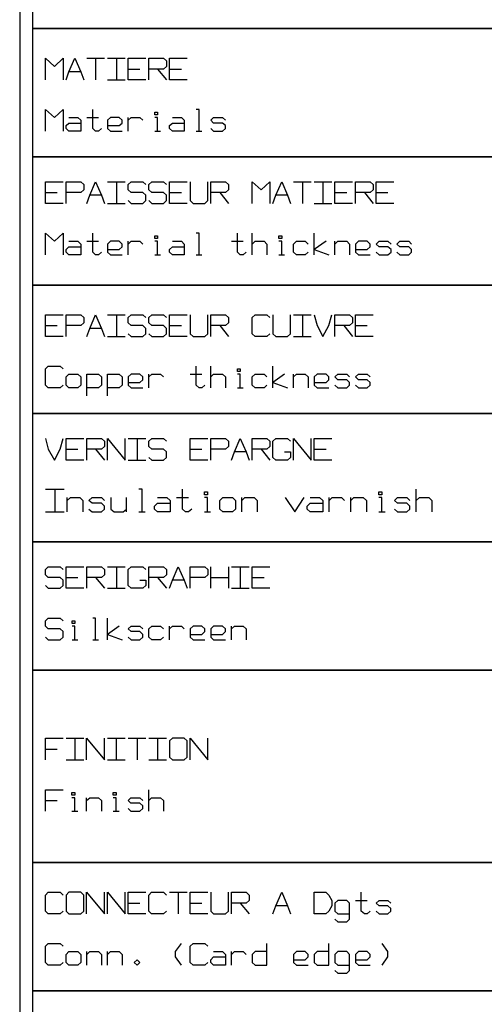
# Model space of a CAD drawing. Extents: x -658 to 530, y -320 to 521.
# Tile 7 of 28: x -421 to -356, y 172 to 310. Entities that reach past the tile are written whole.
import ezdxf

# ---------------------------------------------------------------- set-up
doc = ezdxf.new("R2010")
doc.units = 0
doc.layers.add('1', color=1, linetype='CONTINUOUS')

msp = doc.modelspace()

# ---------------------------------------------------------------- linework, layer by layer
at = {"layer": '1'}
for p, q in [((-421.3, 420.4), (-421.3, 100.6)), ((-419.5, 326.97), (-419.5, 309)), ((-290.15, 309), (-419.5, 309)), ((-419.5, 309), (-419.5, 291.05)), ((-419.5, 309), (-279.38, 309)), ((-417.7, 301.82), (-417.7, 304.85)), ((-417.7, 304.85), (-416.45, 303.7)), ((-416.45, 303.7), (-415.22, 304.85)), ((-415.22, 304.85), (-415.22, 301.82)), ((-414.4, 302.95), (-413.57, 304.85)), ((-413.57, 304.85), (-412.75, 302.95)), ((-411.92, 304.85), (-409.42, 304.85)), ((-410.67, 304.85), (-410.67, 301.82)), ((-409.02, 304.85), (-406.55, 304.85)), ((-407.77, 304.85), (-407.77, 301.82)), ((-406.12, 301.82), (-406.12, 304.85)), ((-406.12, 304.85), (-403.65, 304.85)), ((-403.22, 301.82), (-403.22, 304.85)), ((-403.22, 304.85), (-401.17, 304.85)), ((-401.17, 304.85), (-400.75, 304.47)), ((-400.35, 301.82), (-400.35, 304.85)), ((-400.35, 304.85), (-397.85, 304.85)), ((-406.12, 303.32), (-404.47, 303.32)), ((-401.17, 303.32), (-403.22, 303.32)), ((-402, 303.32), (-400.75, 301.82)), ((-400.75, 303.7), (-401.17, 303.32)), ((-400.75, 304.47), (-400.75, 303.7)), ((-400.35, 303.32), (-398.67, 303.32)), ((-414.8, 301.82), (-414.4, 302.95)), ((-412.75, 302.95), (-414.4, 302.95)), ((-412.75, 302.95), (-412.32, 301.82)), ((-409.02, 301.82), (-406.55, 301.82)), ((-403.65, 301.82), (-406.12, 301.82)), ((-397.85, 301.82), (-400.35, 301.82)), ((-417.7, 294.62), (-417.7, 297.65)), ((-417.7, 297.65), (-416.45, 296.52)), ((-416.45, 296.52), (-415.22, 297.65)), ((-415.22, 297.65), (-415.22, 294.62)), ((-414.4, 296.52), (-413.15, 296.52)), ((-413.15, 296.52), (-412.75, 296.15)), ((-411.92, 296.52), (-410.25, 296.52)), ((-411.07, 295.02), (-411.07, 297.65)), ((-408.6, 296.52), (-409.02, 296.15)), ((-407.37, 296.52), (-408.6, 296.52)), ((-406.95, 296.15), (-407.37, 296.52)), ((-406.12, 294.62), (-406.12, 296.52)), ((-406.12, 296.15), (-405.72, 296.52)), ((-405.72, 296.52), (-404.47, 296.52)), ((-404.47, 296.52), (-404.05, 296.15)), ((-402.4, 296.9), (-402.4, 297.27)), ((-402.4, 297.27), (-402, 297.27)), ((-402, 296.9), (-402.4, 296.9)), ((-402, 296.52), (-402.4, 296.52)), ((-402, 297.27), (-402, 296.9)), ((-402, 294.62), (-402, 296.52)), ((-399.92, 296.52), (-398.67, 296.52)), ((-398.67, 296.52), (-398.27, 296.15)), ((-396.2, 297.65), (-396.62, 297.65)), ((-396.2, 294.62), (-396.2, 297.65)), ((-394.55, 296.15), (-394.15, 296.52)), ((-394.15, 296.52), (-392.9, 296.52)), ((-392.9, 296.52), (-392.47, 296.15)), ((-414.8, 295.4), (-414.4, 295.77)), ((-414.8, 295.02), (-414.8, 295.4)), ((-414.4, 295.77), (-412.75, 295.77)), ((-412.75, 296.15), (-412.75, 294.62)), ((-409.02, 296.15), (-409.02, 295.02)), ((-409.02, 295.4), (-407.37, 295.4)), ((-407.37, 295.4), (-406.95, 295.77)), ((-406.95, 295.77), (-406.95, 296.15)), ((-400.35, 295.4), (-399.92, 295.77)), ((-400.35, 295.02), (-400.35, 295.4)), ((-399.92, 295.77), (-398.27, 295.77)), ((-398.27, 296.15), (-398.27, 294.62)), ((-394.15, 295.77), (-394.55, 296.15)), ((-392.9, 295.77), (-394.15, 295.77)), ((-392.47, 295.4), (-392.9, 295.77)), ((-392.47, 295.02), (-392.47, 295.4)), ((-414.4, 294.62), (-414.8, 295.02)), ((-412.75, 294.62), (-414.4, 294.62)), ((-410.67, 294.62), (-411.07, 295.02)), ((-410.25, 294.62), (-410.67, 294.62)), ((-409.85, 295.02), (-410.25, 294.62)), ((-409.02, 295.02), (-408.6, 294.62)), ((-408.6, 294.62), (-406.95, 294.62)), ((-402.4, 294.62), (-401.57, 294.62)), ((-399.92, 294.62), (-400.35, 295.02)), ((-398.27, 294.62), (-399.92, 294.62)), ((-396.62, 294.62), (-395.8, 294.62)), ((-394.55, 295.02), (-394.15, 294.62)), ((-394.15, 294.62), (-392.9, 294.62)), ((-392.9, 294.62), (-392.47, 295.02)), ((-290.15, 291.05), (-419.5, 291.05)), ((-419.5, 291.05), (-419.5, 273.07)), ((-419.5, 291.05), (-279.38, 291.05)), ((-417.7, 284.52), (-417.7, 287.52)), ((-417.7, 287.52), (-415.22, 287.52)), ((-414.8, 284.52), (-414.8, 287.52)), ((-414.8, 287.52), (-412.75, 287.52)), ((-412.75, 287.52), (-412.32, 287.15)), ((-412.32, 287.15), (-412.32, 286.4)), ((-411.5, 285.65), (-410.67, 287.52)), ((-410.67, 287.52), (-409.85, 285.65)), ((-409.02, 287.52), (-406.55, 287.52)), ((-407.77, 287.52), (-407.77, 284.52)), ((-406.12, 287.15), (-405.72, 287.52)), ((-406.12, 286.4), (-406.12, 287.15)), ((-405.72, 287.52), (-404.05, 287.52)), ((-404.05, 287.52), (-403.65, 287.15)), ((-403.22, 287.15), (-402.82, 287.52)), ((-403.22, 286.4), (-403.22, 287.15)), ((-402.82, 287.52), (-401.17, 287.52)), ((-401.17, 287.52), (-400.75, 287.15)), ((-400.35, 284.52), (-400.35, 287.52)), ((-400.35, 287.52), (-397.85, 287.52)), ((-397.45, 287.52), (-397.45, 284.9)), ((-394.97, 284.9), (-394.97, 287.52)), ((-394.55, 284.52), (-394.55, 287.52)), ((-394.55, 287.52), (-392.47, 287.52)), ((-392.47, 287.52), (-392.07, 287.15)), ((-392.07, 287.15), (-392.07, 286.4)), ((-388.77, 284.52), (-388.77, 287.52)), ((-388.77, 287.52), (-387.52, 286.4)), ((-387.52, 286.4), (-386.27, 287.52)), ((-386.27, 287.52), (-386.27, 284.52)), ((-385.45, 285.65), (-384.62, 287.52)), ((-384.62, 287.52), (-383.8, 285.65)), ((-382.97, 287.52), (-380.5, 287.52)), ((-381.72, 287.52), (-381.72, 284.52)), ((-380.07, 287.52), (-377.6, 287.52)), ((-378.85, 287.52), (-378.85, 284.52)), ((-377.2, 284.52), (-377.2, 287.52)), ((-377.2, 287.52), (-374.7, 287.52)), ((-374.3, 284.52), (-374.3, 287.52)), ((-374.3, 287.52), (-372.22, 287.52)), ((-372.22, 287.52), (-371.82, 287.15)), ((-371.82, 287.15), (-371.82, 286.4)), ((-371.4, 284.52), (-371.4, 287.52)), ((-371.4, 287.52), (-368.92, 287.52)), ((-417.7, 286.02), (-416.05, 286.02)), ((-412.75, 286.02), (-414.8, 286.02)), ((-412.32, 286.4), (-412.75, 286.02)), ((-411.92, 284.52), (-411.5, 285.65)), ((-409.85, 285.65), (-411.5, 285.65)), ((-409.85, 285.65), (-409.42, 284.52)), ((-405.72, 286.02), (-406.12, 286.4)), ((-404.05, 286.02), (-405.72, 286.02)), ((-403.65, 285.65), (-404.05, 286.02)), ((-403.65, 284.9), (-403.65, 285.65)), ((-402.82, 286.02), (-403.22, 286.4)), ((-401.17, 286.02), (-402.82, 286.02)), ((-400.75, 285.65), (-401.17, 286.02)), ((-400.75, 284.9), (-400.75, 285.65)), ((-400.35, 286.02), (-398.67, 286.02)), ((-392.47, 286.02), (-394.55, 286.02)), ((-393.3, 286.02), (-392.07, 284.52)), ((-392.07, 286.4), (-392.47, 286.02)), ((-385.87, 284.52), (-385.45, 285.65)), ((-383.8, 285.65), (-385.45, 285.65)), ((-383.8, 285.65), (-383.4, 284.52)), ((-377.2, 286.02), (-375.52, 286.02)), ((-372.22, 286.02), (-374.3, 286.02)), ((-373.05, 286.02), (-371.82, 284.52)), ((-371.82, 286.4), (-372.22, 286.02)), ((-371.4, 286.02), (-369.75, 286.02)), ((-415.22, 284.52), (-417.7, 284.52)), ((-409.02, 284.52), (-406.55, 284.52)), ((-406.12, 284.9), (-405.72, 284.52)), ((-405.72, 284.52), (-404.05, 284.52)), ((-404.05, 284.52), (-403.65, 284.9)), ((-403.22, 284.9), (-402.82, 284.52)), ((-402.82, 284.52), (-401.17, 284.52)), ((-401.17, 284.52), (-400.75, 284.9)), ((-397.85, 284.52), (-400.35, 284.52)), ((-397.45, 284.9), (-397.02, 284.52)), ((-397.02, 284.52), (-395.37, 284.52)), ((-395.37, 284.52), (-394.97, 284.9)), ((-380.07, 284.52), (-377.6, 284.52)), ((-374.7, 284.52), (-377.2, 284.52)), ((-368.92, 284.52), (-371.4, 284.52)), ((-417.7, 277.32), (-417.7, 280.35)), ((-417.7, 280.35), (-416.45, 279.22)), ((-416.45, 279.22), (-415.22, 280.35)), ((-415.22, 280.35), (-415.22, 277.32)), ((-411.07, 277.7), (-411.07, 280.35)), ((-402.4, 279.6), (-402.4, 279.97)), ((-402.4, 279.97), (-402, 279.97)), ((-402, 279.97), (-402, 279.6)), ((-396.2, 280.35), (-396.62, 280.35)), ((-396.2, 277.32), (-396.2, 280.35)), ((-390.82, 277.7), (-390.82, 280.35)), ((-388.77, 277.32), (-388.77, 280.35)), ((-385.05, 279.6), (-385.05, 279.97)), ((-385.05, 279.97), (-384.62, 279.97)), ((-384.62, 279.97), (-384.62, 279.6)), ((-380.07, 277.32), (-380.07, 280.35)), ((-414.4, 279.22), (-413.15, 279.22)), ((-413.15, 279.22), (-412.75, 278.82)), ((-412.75, 278.82), (-412.75, 277.32)), ((-411.92, 279.22), (-410.25, 279.22)), ((-408.6, 279.22), (-409.02, 278.82)), ((-409.02, 278.82), (-409.02, 277.7)), ((-407.37, 279.22), (-408.6, 279.22)), ((-406.95, 278.82), (-407.37, 279.22)), ((-406.95, 278.45), (-406.95, 278.82)), ((-406.12, 277.32), (-406.12, 279.22)), ((-406.12, 278.82), (-405.72, 279.22)), ((-405.72, 279.22), (-404.47, 279.22)), ((-404.47, 279.22), (-404.05, 278.82)), ((-402, 279.6), (-402.4, 279.6)), ((-402, 279.22), (-402.4, 279.22)), ((-402, 277.32), (-402, 279.22)), ((-399.92, 279.22), (-398.67, 279.22)), ((-398.67, 279.22), (-398.27, 278.82)), ((-398.27, 278.82), (-398.27, 277.32)), ((-391.65, 279.22), (-390, 279.22)), ((-388.77, 278.82), (-388.35, 279.22)), ((-388.35, 279.22), (-387.1, 279.22)), ((-387.1, 279.22), (-386.7, 278.82)), ((-386.7, 278.82), (-386.7, 277.32)), ((-384.62, 279.6), (-385.05, 279.6)), ((-384.62, 279.22), (-385.05, 279.22)), ((-384.62, 277.32), (-384.62, 279.22)), ((-382.97, 278.82), (-382.55, 279.22)), ((-382.97, 277.7), (-382.97, 278.82)), ((-382.55, 279.22), (-381.32, 279.22)), ((-381.32, 279.22), (-380.9, 278.82)), ((-378.42, 279.22), (-380.07, 278.07)), ((-377.2, 277.32), (-377.2, 279.22)), ((-377.2, 278.82), (-376.77, 279.22)), ((-376.77, 279.22), (-375.52, 279.22)), ((-375.52, 279.22), (-375.12, 278.82)), ((-375.12, 278.82), (-375.12, 277.32)), ((-373.87, 279.22), (-374.3, 278.82)), ((-374.3, 278.82), (-374.3, 277.7)), ((-372.65, 279.22), (-373.87, 279.22)), ((-372.22, 278.82), (-372.65, 279.22)), ((-372.22, 278.45), (-372.22, 278.82)), ((-371.4, 278.82), (-370.97, 279.22)), ((-370.97, 278.45), (-371.4, 278.82)), ((-370.97, 279.22), (-369.75, 279.22)), ((-369.75, 279.22), (-369.32, 278.82)), ((-368.5, 278.82), (-368.1, 279.22)), ((-368.1, 278.45), (-368.5, 278.82)), ((-368.1, 279.22), (-366.85, 279.22)), ((-366.85, 279.22), (-366.45, 278.82)), ((-414.8, 278.07), (-414.4, 278.45)), ((-414.8, 277.7), (-414.8, 278.07)), ((-414.4, 277.32), (-414.8, 277.7)), ((-414.4, 278.45), (-412.75, 278.45)), ((-412.75, 277.32), (-414.4, 277.32)), ((-410.67, 277.32), (-411.07, 277.7)), ((-410.25, 277.32), (-410.67, 277.32)), ((-409.85, 277.7), (-410.25, 277.32)), ((-409.02, 278.07), (-407.37, 278.07)), ((-409.02, 277.7), (-408.6, 277.32)), ((-408.6, 277.32), (-406.95, 277.32)), ((-407.37, 278.07), (-406.95, 278.45)), ((-402.4, 277.32), (-401.57, 277.32)), ((-400.35, 278.07), (-399.92, 278.45)), ((-400.35, 277.7), (-400.35, 278.07)), ((-399.92, 277.32), (-400.35, 277.7)), ((-399.92, 278.45), (-398.27, 278.45)), ((-398.27, 277.32), (-399.92, 277.32)), ((-396.62, 277.32), (-395.8, 277.32)), ((-390.42, 277.32), (-390.82, 277.7)), ((-390, 277.32), (-390.42, 277.32)), ((-389.6, 277.7), (-390, 277.32)), ((-385.05, 277.32), (-384.22, 277.32)), ((-382.55, 277.32), (-382.97, 277.7)), ((-381.32, 277.32), (-382.55, 277.32)), ((-380.9, 277.7), (-381.32, 277.32)), ((-380.07, 278.07), (-378.02, 277.32)), ((-374.3, 278.07), (-372.65, 278.07)), ((-374.3, 277.7), (-373.87, 277.32)), ((-373.87, 277.32), (-372.22, 277.32)), ((-372.65, 278.07), (-372.22, 278.45)), ((-371.4, 277.7), (-370.97, 277.32)), ((-369.75, 278.45), (-370.97, 278.45)), ((-370.97, 277.32), (-369.75, 277.32)), ((-369.32, 278.07), (-369.75, 278.45)), ((-369.75, 277.32), (-369.32, 277.7)), ((-369.32, 277.7), (-369.32, 278.07)), ((-368.5, 277.7), (-368.1, 277.32)), ((-366.85, 278.45), (-368.1, 278.45)), ((-368.1, 277.32), (-366.85, 277.32)), ((-366.45, 278.07), (-366.85, 278.45)), ((-366.85, 277.32), (-366.45, 277.7)), ((-366.45, 277.7), (-366.45, 278.07)), ((-290.15, 273.07), (-419.5, 273.07)), ((-419.5, 273.07), (-419.5, 255.1)), ((-419.5, 273.07), (-279.38, 273.07)), ((-417.7, 265.9), (-417.7, 268.9)), ((-417.7, 268.9), (-415.22, 268.9)), ((-414.8, 265.9), (-414.8, 268.9)), ((-414.8, 268.9), (-412.75, 268.9)), ((-412.75, 268.9), (-412.32, 268.52)), ((-411.5, 267.02), (-410.67, 268.9)), ((-410.67, 268.9), (-409.85, 267.02)), ((-409.02, 268.9), (-406.55, 268.9)), ((-407.77, 268.9), (-407.77, 265.9)), ((-406.12, 268.52), (-405.72, 268.9)), ((-405.72, 268.9), (-404.05, 268.9)), ((-404.05, 268.9), (-403.65, 268.52)), ((-403.22, 268.52), (-402.82, 268.9)), ((-402.82, 268.9), (-401.17, 268.9)), ((-401.17, 268.9), (-400.75, 268.52)), ((-400.35, 265.9), (-400.35, 268.9)), ((-400.35, 268.9), (-397.85, 268.9)), ((-397.45, 268.9), (-397.45, 266.27)), ((-394.97, 266.27), (-394.97, 268.9)), ((-394.55, 265.9), (-394.55, 268.9)), ((-394.55, 268.9), (-392.47, 268.9)), ((-392.47, 268.9), (-392.07, 268.52)), ((-388.77, 268.52), (-388.35, 268.9)), ((-388.35, 268.9), (-386.7, 268.9)), ((-386.7, 268.9), (-386.27, 268.52)), ((-385.87, 268.9), (-385.87, 266.27)), ((-383.4, 266.27), (-383.4, 268.9)), ((-382.97, 268.9), (-380.5, 268.9)), ((-381.72, 268.9), (-381.72, 265.9)), ((-380.07, 268.9), (-379.67, 267.4)), ((-378.02, 267.4), (-377.6, 268.9)), ((-377.2, 265.9), (-377.2, 268.9)), ((-377.2, 268.9), (-375.12, 268.9)), ((-375.12, 268.9), (-374.7, 268.52)), ((-374.3, 265.9), (-374.3, 268.9)), ((-374.3, 268.9), (-371.82, 268.9)), ((-412.32, 267.77), (-412.75, 267.4)), ((-412.32, 268.52), (-412.32, 267.77)), ((-406.12, 267.77), (-406.12, 268.52)), ((-405.72, 267.4), (-406.12, 267.77)), ((-403.22, 267.77), (-403.22, 268.52)), ((-402.82, 267.4), (-403.22, 267.77)), ((-392.07, 267.77), (-392.47, 267.4)), ((-392.07, 268.52), (-392.07, 267.77)), ((-388.77, 266.27), (-388.77, 268.52)), ((-374.7, 267.77), (-375.12, 267.4)), ((-374.7, 268.52), (-374.7, 267.77)), ((-417.7, 267.4), (-416.05, 267.4)), ((-412.75, 267.4), (-414.8, 267.4)), ((-411.92, 265.9), (-411.5, 267.02)), ((-409.85, 267.02), (-411.5, 267.02)), ((-409.85, 267.02), (-409.42, 265.9)), ((-406.12, 266.27), (-405.72, 265.9)), ((-404.05, 267.4), (-405.72, 267.4)), ((-403.65, 267.02), (-404.05, 267.4)), ((-404.05, 265.9), (-403.65, 266.27)), ((-403.65, 266.27), (-403.65, 267.02)), ((-403.22, 266.27), (-402.82, 265.9)), ((-401.17, 267.4), (-402.82, 267.4)), ((-400.75, 267.02), (-401.17, 267.4)), ((-401.17, 265.9), (-400.75, 266.27)), ((-400.75, 266.27), (-400.75, 267.02)), ((-400.35, 267.4), (-398.67, 267.4)), ((-397.45, 266.27), (-397.02, 265.9)), ((-395.37, 265.9), (-394.97, 266.27)), ((-392.47, 267.4), (-394.55, 267.4)), ((-393.3, 267.4), (-392.07, 265.9)), ((-388.35, 265.9), (-388.77, 266.27)), ((-386.27, 266.27), (-386.7, 265.9)), ((-385.87, 266.27), (-385.45, 265.9)), ((-383.8, 265.9), (-383.4, 266.27)), ((-379.67, 267.4), (-378.85, 265.9)), ((-378.85, 265.9), (-378.02, 267.4)), ((-375.12, 267.4), (-377.2, 267.4)), ((-375.95, 267.4), (-374.7, 265.9)), ((-374.3, 267.4), (-372.65, 267.4)), ((-415.22, 265.9), (-417.7, 265.9)), ((-409.02, 265.9), (-406.55, 265.9)), ((-405.72, 265.9), (-404.05, 265.9)), ((-402.82, 265.9), (-401.17, 265.9)), ((-397.85, 265.9), (-400.35, 265.9)), ((-397.02, 265.9), (-395.37, 265.9)), ((-386.7, 265.9), (-388.35, 265.9)), ((-385.45, 265.9), (-383.8, 265.9)), ((-382.97, 265.9), (-380.5, 265.9)), ((-371.82, 265.9), (-374.3, 265.9)), ((-417.7, 261.35), (-417.3, 261.72)), ((-417.7, 259.07), (-417.7, 261.35)), ((-417.3, 261.72), (-415.62, 261.72)), ((-415.62, 261.72), (-415.22, 261.35)), ((-414.8, 260.22), (-414.4, 260.6)), ((-414.4, 260.6), (-413.15, 260.6)), ((-413.15, 260.6), (-412.75, 260.22)), ((-411.92, 257.57), (-411.92, 260.6)), ((-411.92, 260.6), (-410.25, 260.6)), ((-410.25, 260.6), (-409.85, 260.22)), ((-409.02, 257.57), (-409.02, 260.6)), ((-409.02, 260.6), (-407.37, 260.6)), ((-407.37, 260.6), (-406.95, 260.22)), ((-405.72, 260.6), (-406.12, 260.22)), ((-404.47, 260.6), (-405.72, 260.6)), ((-404.05, 260.22), (-404.47, 260.6)), ((-403.22, 258.7), (-403.22, 260.6)), ((-403.22, 260.22), (-402.82, 260.6)), ((-402.82, 260.6), (-401.57, 260.6)), ((-401.57, 260.6), (-401.17, 260.22)), ((-397.45, 260.6), (-395.8, 260.6)), ((-396.62, 259.07), (-396.62, 261.72)), ((-394.55, 258.7), (-394.55, 261.72)), ((-394.55, 260.22), (-394.15, 260.6)), ((-394.15, 260.6), (-392.9, 260.6)), ((-392.9, 260.6), (-392.47, 260.22)), ((-390.82, 260.97), (-390.82, 261.35)), ((-390.82, 261.35), (-390.42, 261.35)), ((-390.42, 260.97), (-390.82, 260.97)), ((-390.42, 260.6), (-390.82, 260.6)), ((-390.42, 261.35), (-390.42, 260.97)), ((-390.42, 258.7), (-390.42, 260.6)), ((-388.77, 260.22), (-388.35, 260.6)), ((-388.35, 260.6), (-387.1, 260.6)), ((-387.1, 260.6), (-386.7, 260.22)), ((-385.87, 258.7), (-385.87, 261.72)), ((-384.22, 260.6), (-385.87, 259.45)), ((-382.97, 258.7), (-382.97, 260.6)), ((-382.97, 260.22), (-382.55, 260.6)), ((-382.55, 260.6), (-381.32, 260.6)), ((-381.32, 260.6), (-380.9, 260.22)), ((-379.67, 260.6), (-380.07, 260.22)), ((-378.42, 260.6), (-379.67, 260.6)), ((-378.02, 260.22), (-378.42, 260.6)), ((-377.2, 260.22), (-376.77, 260.6)), ((-376.77, 260.6), (-375.52, 260.6)), ((-375.52, 260.6), (-375.12, 260.22)), ((-374.3, 260.22), (-373.87, 260.6)), ((-373.87, 260.6), (-372.65, 260.6)), ((-372.65, 260.6), (-372.22, 260.22)), ((-414.8, 259.07), (-414.8, 260.22)), ((-412.75, 260.22), (-412.75, 259.07)), ((-409.85, 260.22), (-409.85, 259.07)), ((-406.95, 260.22), (-406.95, 259.07)), ((-406.12, 260.22), (-406.12, 259.07)), ((-406.12, 259.45), (-404.47, 259.45)), ((-404.47, 259.45), (-404.05, 259.82)), ((-404.05, 259.82), (-404.05, 260.22)), ((-392.47, 260.22), (-392.47, 258.7)), ((-388.77, 259.07), (-388.77, 260.22)), ((-385.87, 259.45), (-383.8, 258.7)), ((-380.9, 260.22), (-380.9, 258.7)), ((-380.07, 260.22), (-380.07, 259.07)), ((-380.07, 259.45), (-378.42, 259.45)), ((-378.42, 259.45), (-378.02, 259.82)), ((-378.02, 259.82), (-378.02, 260.22)), ((-376.77, 259.82), (-377.2, 260.22)), ((-375.52, 259.82), (-376.77, 259.82)), ((-375.12, 259.45), (-375.52, 259.82)), ((-375.12, 259.07), (-375.12, 259.45)), ((-373.87, 259.82), (-374.3, 260.22)), ((-372.65, 259.82), (-373.87, 259.82)), ((-372.22, 259.45), (-372.65, 259.82)), ((-372.22, 259.07), (-372.22, 259.45)), ((-417.3, 258.7), (-417.7, 259.07)), ((-415.62, 258.7), (-417.3, 258.7)), ((-415.22, 259.07), (-415.62, 258.7)), ((-414.4, 258.7), (-414.8, 259.07)), ((-413.15, 258.7), (-414.4, 258.7)), ((-412.75, 259.07), (-413.15, 258.7)), ((-410.25, 258.7), (-411.92, 258.7)), ((-409.85, 259.07), (-410.25, 258.7)), ((-407.37, 258.7), (-409.02, 258.7)), ((-406.95, 259.07), (-407.37, 258.7)), ((-406.12, 259.07), (-405.72, 258.7)), ((-405.72, 258.7), (-404.05, 258.7)), ((-396.2, 258.7), (-396.62, 259.07)), ((-395.8, 258.7), (-396.2, 258.7)), ((-395.37, 259.07), (-395.8, 258.7)), ((-390.82, 258.7), (-390, 258.7)), ((-388.35, 258.7), (-388.77, 259.07)), ((-387.1, 258.7), (-388.35, 258.7)), ((-386.7, 259.07), (-387.1, 258.7)), ((-380.07, 259.07), (-379.67, 258.7)), ((-379.67, 258.7), (-378.02, 258.7)), ((-377.2, 259.07), (-376.77, 258.7)), ((-376.77, 258.7), (-375.52, 258.7)), ((-375.52, 258.7), (-375.12, 259.07)), ((-374.3, 259.07), (-373.87, 258.7)), ((-373.87, 258.7), (-372.65, 258.7)), ((-372.65, 258.7), (-372.22, 259.07)), ((-290.15, 255.1), (-419.5, 255.1)), ((-419.5, 255.1), (-419.5, 237.15)), ((-419.5, 255.1), (-279.38, 255.1)), ((-417.7, 251.6), (-417.3, 250.1)), ((-415.62, 250.1), (-415.22, 251.6)), ((-414.8, 248.57), (-414.8, 251.6)), ((-414.8, 251.6), (-412.32, 251.6)), ((-411.92, 248.57), (-411.92, 251.6)), ((-411.92, 251.6), (-409.85, 251.6)), ((-409.85, 251.6), (-409.42, 251.22)), ((-409.42, 251.22), (-409.42, 250.47)), ((-409.02, 248.57), (-409.02, 251.6)), ((-409.02, 251.6), (-406.55, 248.57)), ((-406.55, 248.57), (-406.55, 251.6)), ((-406.12, 251.6), (-403.65, 251.6)), ((-404.87, 251.6), (-404.87, 248.57)), ((-403.22, 251.22), (-402.82, 251.6)), ((-403.22, 250.47), (-403.22, 251.22)), ((-402.82, 251.6), (-401.17, 251.6)), ((-401.17, 251.6), (-400.75, 251.22)), ((-397.45, 248.57), (-397.45, 251.6)), ((-397.45, 251.6), (-394.97, 251.6)), ((-394.55, 248.57), (-394.55, 251.6)), ((-394.55, 251.6), (-392.47, 251.6)), ((-392.47, 251.6), (-392.07, 251.22)), ((-392.07, 251.22), (-392.07, 250.47)), ((-391.25, 249.72), (-390.42, 251.6)), ((-390.42, 251.6), (-389.6, 249.72)), ((-388.77, 248.57), (-388.77, 251.6)), ((-388.77, 251.6), (-386.7, 251.6)), ((-386.7, 251.6), (-386.27, 251.22)), ((-386.27, 251.22), (-386.27, 250.47)), ((-385.87, 251.22), (-385.45, 251.6)), ((-385.87, 248.95), (-385.87, 251.22)), ((-385.45, 251.6), (-383.8, 251.6)), ((-383.8, 251.6), (-383.4, 251.22)), ((-382.97, 248.57), (-382.97, 251.6)), ((-382.97, 251.6), (-380.5, 248.57)), ((-380.5, 248.57), (-380.5, 251.6)), ((-380.07, 248.57), (-380.07, 251.6)), ((-380.07, 251.6), (-377.6, 251.6)), ((-417.3, 250.1), (-416.45, 248.57)), ((-416.45, 248.57), (-415.62, 250.1)), ((-414.8, 250.1), (-413.15, 250.1)), ((-409.85, 250.1), (-411.92, 250.1)), ((-410.67, 250.1), (-409.42, 248.57)), ((-409.42, 250.47), (-409.85, 250.1)), ((-402.82, 250.1), (-403.22, 250.47)), ((-401.17, 250.1), (-402.82, 250.1)), ((-400.75, 249.72), (-401.17, 250.1)), ((-400.75, 248.95), (-400.75, 249.72)), ((-397.45, 250.1), (-395.8, 250.1)), ((-392.47, 250.1), (-394.55, 250.1)), ((-392.07, 250.47), (-392.47, 250.1)), ((-391.65, 248.57), (-391.25, 249.72)), ((-389.6, 249.72), (-391.25, 249.72)), ((-389.6, 249.72), (-389.17, 248.57)), ((-386.7, 250.1), (-388.77, 250.1)), ((-387.52, 250.1), (-386.27, 248.57)), ((-386.27, 250.47), (-386.7, 250.1)), ((-384.22, 249.72), (-383.4, 249.72)), ((-383.4, 249.72), (-383.4, 248.95)), ((-380.07, 250.1), (-378.42, 250.1)), ((-412.32, 248.57), (-414.8, 248.57)), ((-406.12, 248.57), (-403.65, 248.57)), ((-403.22, 248.95), (-402.82, 248.57)), ((-402.82, 248.57), (-401.17, 248.57)), ((-401.17, 248.57), (-400.75, 248.95)), ((-394.97, 248.57), (-397.45, 248.57)), ((-385.45, 248.57), (-385.87, 248.95)), ((-383.8, 248.57), (-385.45, 248.57)), ((-383.4, 248.95), (-383.8, 248.57)), ((-377.6, 248.57), (-380.07, 248.57)), ((-417.7, 244.52), (-415.07, 244.52)), ((-416.4, 244.52), (-416.4, 241.32)), ((-404.17, 244.52), (-404.62, 244.52)), ((-404.17, 241.32), (-404.17, 244.52)), ((-398.5, 241.72), (-398.5, 244.52)), ((-395.45, 243.72), (-395.45, 244.12)), ((-395.45, 244.12), (-395.02, 244.12)), ((-395.02, 244.12), (-395.02, 243.72)), ((-371.02, 243.72), (-371.02, 244.12)), ((-371.02, 244.12), (-370.6, 244.12)), ((-370.6, 244.12), (-370.6, 243.72)), ((-365.8, 241.32), (-365.8, 244.52)), ((-414.65, 241.32), (-414.65, 243.32)), ((-414.65, 242.92), (-414.2, 243.32)), ((-414.2, 243.32), (-412.9, 243.32)), ((-412.9, 243.32), (-412.47, 242.92)), ((-412.47, 242.92), (-412.47, 241.32)), ((-411.6, 242.92), (-411.15, 243.32)), ((-411.15, 242.52), (-411.6, 242.92)), ((-411.15, 243.32), (-409.85, 243.32)), ((-409.85, 243.32), (-409.42, 242.92)), ((-408.55, 243.32), (-408.55, 241.72)), ((-406.35, 241.32), (-406.35, 243.32)), ((-402, 243.32), (-400.7, 243.32)), ((-400.7, 243.32), (-400.25, 242.92)), ((-400.25, 242.92), (-400.25, 241.32)), ((-399.37, 243.32), (-397.65, 243.32)), ((-395.02, 243.72), (-395.45, 243.72)), ((-395.02, 243.32), (-395.45, 243.32)), ((-395.02, 241.32), (-395.02, 243.32)), ((-393.27, 242.92), (-392.85, 243.32)), ((-393.27, 241.72), (-393.27, 242.92)), ((-392.85, 243.32), (-391.52, 243.32)), ((-391.52, 243.32), (-391.1, 242.92)), ((-391.1, 242.92), (-391.1, 241.72)), ((-390.22, 241.32), (-390.22, 243.32)), ((-390.22, 242.92), (-389.77, 243.32)), ((-389.77, 243.32), (-388.47, 243.32)), ((-388.47, 243.32), (-388.05, 242.92)), ((-388.05, 242.92), (-388.05, 241.32)), ((-384.12, 243.32), (-382.8, 241.32)), ((-382.8, 241.32), (-381.5, 243.32)), ((-380.62, 243.32), (-379.32, 243.32)), ((-379.32, 243.32), (-378.87, 242.92)), ((-378.87, 242.92), (-378.87, 241.32)), ((-378, 241.32), (-378, 243.32)), ((-378, 242.92), (-377.57, 243.32)), ((-377.57, 243.32), (-376.27, 243.32)), ((-376.27, 243.32), (-375.82, 242.92)), ((-374.95, 241.32), (-374.95, 243.32)), ((-374.95, 242.92), (-374.52, 243.32)), ((-374.52, 243.32), (-373.2, 243.32)), ((-373.2, 243.32), (-372.77, 242.92)), ((-372.77, 242.92), (-372.77, 241.32)), ((-370.6, 243.72), (-371.02, 243.72)), ((-370.6, 243.32), (-371.02, 243.32)), ((-370.6, 241.32), (-370.6, 243.32)), ((-368.85, 242.92), (-368.42, 243.32)), ((-368.42, 242.52), (-368.85, 242.92)), ((-368.42, 243.32), (-367.1, 243.32)), ((-367.1, 243.32), (-366.67, 242.92)), ((-365.8, 242.92), (-365.35, 243.32)), ((-365.35, 243.32), (-364.05, 243.32)), ((-364.05, 243.32), (-363.62, 242.92)), ((-363.62, 242.92), (-363.62, 241.32)), ((-417.7, 241.32), (-415.07, 241.32)), ((-411.6, 241.72), (-411.15, 241.32)), ((-409.85, 242.52), (-411.15, 242.52)), ((-411.15, 241.32), (-409.85, 241.32)), ((-409.42, 242.12), (-409.85, 242.52)), ((-409.85, 241.32), (-409.42, 241.72)), ((-409.42, 241.72), (-409.42, 242.12)), ((-408.55, 241.72), (-408.1, 241.32)), ((-408.1, 241.32), (-406.8, 241.32)), ((-406.8, 241.32), (-406.35, 241.72)), ((-404.62, 241.32), (-403.75, 241.32)), ((-402.42, 242.12), (-402, 242.52)), ((-402.42, 241.72), (-402.42, 242.12)), ((-402, 241.32), (-402.42, 241.72)), ((-402, 242.52), (-400.25, 242.52)), ((-400.25, 241.32), (-402, 241.32)), ((-398.07, 241.32), (-398.5, 241.72)), ((-397.65, 241.32), (-398.07, 241.32)), ((-397.2, 241.72), (-397.65, 241.32)), ((-395.45, 241.32), (-394.57, 241.32)), ((-392.85, 241.32), (-393.27, 241.72)), ((-391.52, 241.32), (-392.85, 241.32)), ((-391.1, 241.72), (-391.52, 241.32)), ((-381.07, 242.12), (-380.62, 242.52)), ((-381.07, 241.72), (-381.07, 242.12)), ((-380.62, 241.32), (-381.07, 241.72)), ((-380.62, 242.52), (-378.87, 242.52)), ((-378.87, 241.32), (-380.62, 241.32)), ((-371.02, 241.32), (-370.15, 241.32)), ((-368.85, 241.72), (-368.42, 241.32)), ((-367.1, 242.52), (-368.42, 242.52)), ((-368.42, 241.32), (-367.1, 241.32)), ((-366.67, 242.12), (-367.1, 242.52)), ((-367.1, 241.32), (-366.67, 241.72)), ((-366.67, 241.72), (-366.67, 242.12)), ((-290.15, 237.15), (-419.5, 237.15)), ((-419.5, 237.15), (-419.5, 219.17)), ((-419.5, 237.15), (-279.38, 237.15)), ((-417.7, 233.25), (-417.3, 233.62)), ((-417.7, 232.5), (-417.7, 233.25)), ((-417.3, 233.62), (-415.62, 233.62)), ((-415.62, 233.62), (-415.22, 233.25)), ((-414.8, 230.62), (-414.8, 233.62)), ((-414.8, 233.62), (-412.32, 233.62)), ((-411.92, 230.62), (-411.92, 233.62)), ((-411.92, 233.62), (-409.85, 233.62)), ((-409.85, 233.62), (-409.42, 233.25)), ((-409.42, 233.25), (-409.42, 232.5)), ((-409.02, 233.62), (-406.55, 233.62)), ((-407.77, 233.62), (-407.77, 230.62)), ((-406.12, 233.25), (-405.72, 233.62)), ((-406.12, 231), (-406.12, 233.25)), ((-405.72, 233.62), (-404.05, 233.62)), ((-404.05, 233.62), (-403.65, 233.25)), ((-403.22, 230.62), (-403.22, 233.62)), ((-403.22, 233.62), (-401.17, 233.62)), ((-401.17, 233.62), (-400.75, 233.25)), ((-400.75, 233.25), (-400.75, 232.5)), ((-399.92, 231.75), (-399.1, 233.62)), ((-399.1, 233.62), (-398.27, 231.75)), ((-397.45, 230.62), (-397.45, 233.62)), ((-397.45, 233.62), (-395.37, 233.62)), ((-395.37, 233.62), (-394.97, 233.25)), ((-394.97, 233.25), (-394.97, 232.5)), ((-394.55, 230.62), (-394.55, 233.62)), ((-392.07, 233.62), (-392.07, 230.62)), ((-391.65, 233.62), (-389.17, 233.62)), ((-390.42, 233.62), (-390.42, 230.62)), ((-388.77, 230.62), (-388.77, 233.62)), ((-388.77, 233.62), (-386.27, 233.62)), ((-417.3, 232.12), (-417.7, 232.5)), ((-415.62, 232.12), (-417.3, 232.12)), ((-415.22, 231.75), (-415.62, 232.12)), ((-415.22, 231), (-415.22, 231.75)), ((-414.8, 232.12), (-413.15, 232.12)), ((-409.85, 232.12), (-411.92, 232.12)), ((-410.67, 232.12), (-409.42, 230.62)), ((-409.42, 232.5), (-409.85, 232.12)), ((-404.47, 231.75), (-403.65, 231.75)), ((-403.65, 231.75), (-403.65, 231)), ((-401.17, 232.12), (-403.22, 232.12)), ((-402, 232.12), (-400.75, 230.62)), ((-400.75, 232.5), (-401.17, 232.12)), ((-400.35, 230.62), (-399.92, 231.75)), ((-398.27, 231.75), (-399.92, 231.75)), ((-398.27, 231.75), (-397.85, 230.62)), ((-395.37, 232.12), (-397.45, 232.12)), ((-394.97, 232.5), (-395.37, 232.12)), ((-394.55, 232.12), (-392.07, 232.12)), ((-388.77, 232.12), (-387.1, 232.12)), ((-417.7, 231), (-417.3, 230.62)), ((-417.3, 230.62), (-415.62, 230.62)), ((-415.62, 230.62), (-415.22, 231)), ((-412.32, 230.62), (-414.8, 230.62)), ((-409.02, 230.62), (-406.55, 230.62)), ((-405.72, 230.62), (-406.12, 231)), ((-404.05, 230.62), (-405.72, 230.62)), ((-403.65, 231), (-404.05, 230.62)), ((-391.65, 230.62), (-389.17, 230.62)), ((-386.27, 230.62), (-388.77, 230.62)), ((-417.7, 226.07), (-417.3, 226.45)), ((-417.3, 226.45), (-415.62, 226.45)), ((-415.62, 226.45), (-415.22, 226.07)), ((-410.67, 226.45), (-411.07, 226.45)), ((-410.67, 223.42), (-410.67, 226.45)), ((-409.02, 223.42), (-409.02, 226.45)), ((-417.7, 225.32), (-417.7, 226.07)), ((-417.3, 224.95), (-417.7, 225.32)), ((-415.62, 224.95), (-417.3, 224.95)), ((-415.22, 224.55), (-415.62, 224.95)), ((-413.97, 225.7), (-413.97, 226.07)), ((-413.97, 226.07), (-413.57, 226.07)), ((-413.57, 225.7), (-413.97, 225.7)), ((-413.57, 225.32), (-413.97, 225.32)), ((-413.57, 226.07), (-413.57, 225.7)), ((-413.57, 223.42), (-413.57, 225.32)), ((-407.37, 225.32), (-409.02, 224.17)), ((-406.12, 224.95), (-405.72, 225.32)), ((-405.72, 224.55), (-406.12, 224.95)), ((-405.72, 225.32), (-404.47, 225.32)), ((-404.47, 225.32), (-404.05, 224.95)), ((-403.22, 224.95), (-402.82, 225.32)), ((-403.22, 223.8), (-403.22, 224.95)), ((-402.82, 225.32), (-401.57, 225.32)), ((-401.57, 225.32), (-401.17, 224.95)), ((-400.35, 223.42), (-400.35, 225.32)), ((-400.35, 224.95), (-399.92, 225.32)), ((-399.92, 225.32), (-398.67, 225.32)), ((-398.67, 225.32), (-398.27, 224.95)), ((-397.02, 225.32), (-397.45, 224.95)), ((-397.45, 224.95), (-397.45, 223.8)), ((-395.8, 225.32), (-397.02, 225.32)), ((-395.37, 224.95), (-395.8, 225.32)), ((-395.37, 224.55), (-395.37, 224.95)), ((-394.15, 225.32), (-394.55, 224.95)), ((-394.55, 224.95), (-394.55, 223.8)), ((-392.9, 225.32), (-394.15, 225.32)), ((-392.47, 224.95), (-392.9, 225.32)), ((-392.47, 224.55), (-392.47, 224.95)), ((-391.65, 223.42), (-391.65, 225.32)), ((-391.65, 224.95), (-391.25, 225.32)), ((-391.25, 225.32), (-390, 225.32)), ((-390, 225.32), (-389.6, 224.95)), ((-389.6, 224.95), (-389.6, 223.42)), ((-417.7, 223.8), (-417.3, 223.42)), ((-417.3, 223.42), (-415.62, 223.42)), ((-415.62, 223.42), (-415.22, 223.8)), ((-415.22, 223.8), (-415.22, 224.55)), ((-413.97, 223.42), (-413.15, 223.42)), ((-411.07, 223.42), (-410.25, 223.42)), ((-409.02, 224.17), (-406.95, 223.42)), ((-406.12, 223.8), (-405.72, 223.42)), ((-404.47, 224.55), (-405.72, 224.55)), ((-405.72, 223.42), (-404.47, 223.42)), ((-404.05, 224.17), (-404.47, 224.55)), ((-404.47, 223.42), (-404.05, 223.8)), ((-404.05, 223.8), (-404.05, 224.17)), ((-402.82, 223.42), (-403.22, 223.8)), ((-401.57, 223.42), (-402.82, 223.42)), ((-401.17, 223.8), (-401.57, 223.42)), ((-397.45, 224.17), (-395.8, 224.17)), ((-397.45, 223.8), (-397.02, 223.42)), ((-397.02, 223.42), (-395.37, 223.42)), ((-395.8, 224.17), (-395.37, 224.55)), ((-394.55, 224.17), (-392.9, 224.17)), ((-394.55, 223.8), (-394.15, 223.42)), ((-394.15, 223.42), (-392.47, 223.42)), ((-392.9, 224.17), (-392.47, 224.55)), ((-290.15, 219.17), (-419.5, 219.17)), ((-419.5, 219.17), (-419.5, 192.22)), ((-419.5, 219.17), (-279.38, 219.17)), ((-417.7, 206.6), (-417.7, 209.62)), ((-417.7, 209.62), (-415.23, 209.62)), ((-414.8, 209.62), (-412.33, 209.62)), ((-413.58, 209.62), (-413.58, 206.6)), ((-411.93, 206.6), (-411.93, 209.62)), ((-411.93, 209.62), (-409.43, 206.6)), ((-409.43, 206.6), (-409.43, 209.62)), ((-409.03, 209.62), (-406.55, 209.62)), ((-407.78, 209.62), (-407.78, 206.6)), ((-406.13, 209.62), (-403.65, 209.62)), ((-404.88, 209.62), (-404.88, 206.6)), ((-403.23, 209.62), (-400.75, 209.62)), ((-402, 209.62), (-402, 206.6)), ((-399.93, 209.62), (-400.35, 209.25)), ((-398.28, 209.62), (-399.93, 209.62)), ((-397.85, 209.25), (-398.28, 209.62)), ((-397.45, 206.6), (-397.45, 209.62)), ((-397.45, 209.62), (-394.98, 206.6)), ((-394.98, 206.6), (-394.98, 209.62)), ((-400.35, 209.25), (-400.35, 206.97)), ((-397.85, 206.97), (-397.85, 209.25)), ((-417.7, 208.12), (-416.05, 208.12)), ((-400.35, 206.97), (-399.93, 206.6)), ((-398.28, 206.6), (-397.85, 206.97)), ((-414.8, 206.6), (-412.33, 206.6)), ((-409.03, 206.6), (-406.55, 206.6)), ((-403.23, 206.6), (-400.75, 206.6)), ((-399.93, 206.6), (-398.28, 206.6)), ((-417.7, 199.42), (-417.7, 202.42)), ((-417.7, 202.42), (-415.23, 202.42)), ((-413.98, 201.67), (-413.98, 202.05)), ((-413.98, 202.05), (-413.58, 202.05)), ((-413.58, 201.67), (-413.98, 201.67)), ((-413.58, 201.3), (-413.98, 201.3)), ((-413.58, 202.05), (-413.58, 201.67)), ((-413.58, 199.42), (-413.58, 201.3)), ((-411.93, 199.42), (-411.93, 201.3)), ((-411.93, 200.92), (-411.5, 201.3)), ((-411.5, 201.3), (-410.25, 201.3)), ((-410.25, 201.3), (-409.85, 200.92)), ((-408.2, 201.67), (-408.2, 202.05)), ((-408.2, 202.05), (-407.78, 202.05)), ((-407.78, 201.67), (-408.2, 201.67)), ((-407.78, 201.3), (-408.2, 201.3)), ((-407.78, 202.05), (-407.78, 201.67)), ((-407.78, 199.42), (-407.78, 201.3)), ((-406.13, 200.92), (-405.73, 201.3)), ((-405.73, 201.3), (-404.48, 201.3)), ((-404.48, 201.3), (-404.05, 200.92)), ((-403.23, 199.42), (-403.23, 202.42)), ((-403.23, 200.92), (-402.83, 201.3)), ((-402.83, 201.3), (-401.58, 201.3)), ((-401.58, 201.3), (-401.18, 200.92)), ((-417.7, 200.92), (-416.05, 200.92)), ((-409.85, 200.92), (-409.85, 199.42)), ((-405.73, 200.55), (-406.13, 200.92)), ((-404.48, 200.55), (-405.73, 200.55)), ((-404.05, 200.17), (-404.48, 200.55)), ((-404.05, 199.8), (-404.05, 200.17)), ((-401.18, 200.92), (-401.18, 199.42)), ((-413.98, 199.42), (-413.15, 199.42)), ((-408.2, 199.42), (-407.38, 199.42)), ((-406.13, 199.8), (-405.73, 199.42)), ((-405.73, 199.42), (-404.48, 199.42)), ((-404.48, 199.42), (-404.05, 199.8)), ((-419.5, 192.22), (-279.38, 192.22)), ((-290.15, 192.22), (-419.5, 192.22)), ((-419.5, 192.22), (-419.5, 174.27)), ((-417.7, 187.67), (-417.3, 188.07)), ((-417.7, 185.42), (-417.7, 187.67)), ((-417.3, 188.07), (-415.62, 188.07)), ((-415.62, 188.07), (-415.23, 187.67)), ((-414.4, 188.07), (-414.8, 187.67)), ((-414.8, 187.67), (-414.8, 185.42)), ((-412.75, 188.07), (-414.4, 188.07)), ((-412.33, 187.67), (-412.75, 188.07)), ((-412.33, 185.42), (-412.33, 187.67)), ((-411.93, 185.05), (-411.93, 188.07)), ((-411.93, 188.07), (-409.43, 185.05)), ((-409.43, 185.05), (-409.43, 188.07)), ((-409.03, 185.05), (-409.03, 188.07)), ((-409.03, 188.07), (-406.55, 185.05)), ((-406.55, 185.05), (-406.55, 188.07)), ((-406.13, 185.05), (-406.13, 188.07)), ((-406.13, 188.07), (-403.65, 188.07)), ((-403.23, 187.67), (-402.83, 188.07)), ((-403.23, 185.42), (-403.23, 187.67)), ((-402.83, 188.07), (-401.18, 188.07)), ((-401.18, 188.07), (-400.75, 187.67)), ((-400.35, 188.07), (-397.85, 188.07)), ((-399.1, 188.07), (-399.1, 185.05)), ((-397.45, 185.05), (-397.45, 188.07)), ((-397.45, 188.07), (-394.98, 188.07)), ((-394.55, 188.07), (-394.55, 185.42)), ((-392.08, 185.42), (-392.08, 188.07)), ((-391.65, 185.05), (-391.65, 188.07)), ((-391.65, 188.07), (-389.6, 188.07)), ((-389.6, 188.07), (-389.18, 187.67)), ((-389.18, 187.67), (-389.18, 186.92)), ((-385.45, 186.17), (-384.63, 188.07)), ((-384.63, 188.07), (-383.8, 186.17)), ((-380.08, 185.05), (-380.08, 188.07)), ((-380.08, 188.07), (-378.43, 188.07)), ((-378.43, 188.07), (-378.03, 187.67)), ((-378.03, 187.67), (-377.6, 186.92)), ((-373.48, 185.42), (-373.48, 188.07)), ((-406.13, 186.55), (-404.48, 186.55)), ((-397.45, 186.55), (-395.8, 186.55)), ((-389.6, 186.55), (-391.65, 186.55)), ((-390.43, 186.55), (-389.18, 185.05)), ((-389.18, 186.92), (-389.6, 186.55)), ((-385.88, 185.05), (-385.45, 186.17)), ((-383.8, 186.17), (-385.45, 186.17)), ((-383.8, 186.17), (-383.4, 185.05)), ((-377.6, 186.17), (-378.03, 185.42)), ((-377.6, 186.92), (-377.6, 186.17)), ((-376.78, 186.92), (-377.2, 186.55)), ((-377.2, 186.55), (-377.2, 185.42)), ((-375.53, 186.92), (-376.78, 186.92)), ((-375.13, 186.55), (-375.53, 186.92)), ((-375.13, 184.3), (-375.13, 186.55)), ((-374.3, 186.92), (-372.65, 186.92)), ((-371.4, 186.55), (-370.98, 186.92)), ((-370.98, 186.17), (-371.4, 186.55)), ((-370.98, 186.92), (-369.75, 186.92)), ((-369.75, 186.17), (-370.98, 186.17)), ((-369.75, 186.92), (-369.33, 186.55)), ((-369.33, 185.8), (-369.75, 186.17)), ((-417.3, 185.05), (-417.7, 185.42)), ((-415.62, 185.05), (-417.3, 185.05)), ((-415.23, 185.42), (-415.62, 185.05)), ((-414.8, 185.42), (-414.4, 185.05)), ((-414.4, 185.05), (-412.75, 185.05)), ((-412.75, 185.05), (-412.33, 185.42)), ((-403.65, 185.05), (-406.13, 185.05)), ((-402.83, 185.05), (-403.23, 185.42)), ((-401.18, 185.05), (-402.83, 185.05)), ((-400.75, 185.42), (-401.18, 185.05)), ((-394.98, 185.05), (-397.45, 185.05)), ((-394.55, 185.42), (-394.15, 185.05)), ((-394.15, 185.05), (-392.48, 185.05)), ((-392.48, 185.05), (-392.08, 185.42)), ((-378.43, 185.05), (-380.08, 185.05)), ((-378.03, 185.42), (-378.43, 185.05)), ((-377.2, 185.42), (-376.78, 185.05)), ((-376.78, 185.05), (-375.13, 185.05)), ((-373.05, 185.05), (-373.48, 185.42)), ((-372.65, 185.05), (-373.05, 185.05)), ((-372.23, 185.42), (-372.65, 185.05)), ((-371.4, 185.42), (-370.98, 185.05)), ((-370.98, 185.05), (-369.75, 185.05)), ((-369.75, 185.05), (-369.33, 185.42)), ((-369.33, 185.42), (-369.33, 185.8)), ((-377.2, 184.3), (-376.78, 183.92)), ((-376.78, 183.92), (-375.53, 183.92)), ((-375.53, 183.92), (-375.13, 184.3)), ((-417.7, 180.5), (-417.3, 180.87)), ((-417.3, 180.87), (-415.62, 180.87)), ((-415.62, 180.87), (-415.22, 180.5)), ((-399.5, 179.75), (-398.67, 180.87)), ((-397.45, 180.5), (-397.02, 180.87)), ((-397.02, 180.87), (-395.37, 180.87)), ((-395.37, 180.87), (-394.97, 180.5)), ((-386.7, 177.85), (-386.7, 180.87)), ((-378.02, 177.85), (-378.02, 180.87)), ((-369.75, 179.75), (-370.58, 180.87)), ((-417.7, 178.22), (-417.7, 180.5)), ((-414.8, 179.37), (-414.4, 179.75)), ((-414.8, 178.22), (-414.8, 179.37)), ((-414.4, 179.75), (-413.15, 179.75)), ((-413.15, 179.75), (-412.75, 179.37)), ((-412.75, 179.37), (-412.75, 178.22)), ((-411.92, 177.85), (-411.92, 179.75)), ((-411.92, 179.37), (-411.5, 179.75)), ((-411.5, 179.75), (-410.25, 179.75)), ((-410.25, 179.75), (-409.85, 179.37)), ((-409.85, 179.37), (-409.85, 177.85)), ((-409.02, 177.85), (-409.02, 179.75)), ((-409.02, 179.37), (-408.6, 179.75)), ((-408.6, 179.75), (-407.38, 179.75)), ((-407.38, 179.75), (-406.95, 179.37)), ((-406.95, 179.37), (-406.95, 177.85)), ((-399.5, 179), (-399.5, 179.75)), ((-397.45, 178.22), (-397.45, 180.5)), ((-394.15, 179.75), (-392.9, 179.75)), ((-392.9, 179.75), (-392.47, 179.37)), ((-392.47, 179.37), (-392.47, 177.85)), ((-391.65, 177.85), (-391.65, 179.75)), ((-391.65, 179.37), (-391.25, 179.75)), ((-391.25, 179.75), (-390, 179.75)), ((-390, 179.75), (-389.6, 179.37)), ((-388.35, 179.75), (-388.77, 179.37)), ((-388.77, 179.37), (-388.77, 178.22)), ((-386.7, 179.75), (-388.35, 179.75)), ((-382.55, 179.75), (-382.97, 179.37)), ((-382.97, 179.37), (-382.97, 178.22)), ((-381.32, 179.75), (-382.55, 179.75)), ((-380.9, 179.37), (-381.32, 179.75)), ((-380.9, 179), (-380.9, 179.37)), ((-379.67, 179.75), (-380.07, 179.37)), ((-380.07, 179.37), (-380.07, 178.22)), ((-378.02, 179.75), (-379.67, 179.75)), ((-376.77, 179.75), (-377.2, 179.37)), ((-377.2, 179.37), (-377.2, 178.22)), ((-375.52, 179.75), (-376.77, 179.75)), ((-375.12, 179.37), (-375.52, 179.75)), ((-375.12, 177.1), (-375.12, 179.37)), ((-373.88, 179.75), (-374.3, 179.37)), ((-374.3, 179.37), (-374.3, 178.22)), ((-372.65, 179.75), (-373.88, 179.75)), ((-372.23, 179.37), (-372.65, 179.75)), ((-372.23, 179), (-372.23, 179.37)), ((-369.75, 179), (-369.75, 179.75)), ((-417.3, 177.85), (-417.7, 178.22)), ((-415.62, 177.85), (-417.3, 177.85)), ((-415.22, 178.22), (-415.62, 177.85)), ((-414.4, 177.85), (-414.8, 178.22)), ((-413.15, 177.85), (-414.4, 177.85)), ((-412.75, 178.22), (-413.15, 177.85)), ((-405.3, 178.22), (-404.88, 178.62)), ((-404.88, 177.85), (-405.3, 178.22)), ((-404.88, 178.62), (-404.48, 178.22)), ((-404.48, 178.22), (-404.88, 177.85)), ((-398.67, 177.85), (-399.5, 179)), ((-397.02, 177.85), (-397.45, 178.22)), ((-395.37, 177.85), (-397.02, 177.85)), ((-394.97, 178.22), (-395.37, 177.85)), ((-394.55, 178.62), (-394.15, 179)), ((-394.55, 178.22), (-394.55, 178.62)), ((-394.15, 177.85), (-394.55, 178.22)), ((-394.15, 179), (-392.47, 179)), ((-392.47, 177.85), (-394.15, 177.85)), ((-388.77, 178.22), (-388.35, 177.85)), ((-388.35, 177.85), (-386.7, 177.85)), ((-382.97, 178.62), (-381.32, 178.62)), ((-382.97, 178.22), (-382.55, 177.85)), ((-382.55, 177.85), (-380.9, 177.85)), ((-381.32, 178.62), (-380.9, 179)), ((-380.07, 178.22), (-379.67, 177.85)), ((-379.67, 177.85), (-378.02, 177.85)), ((-377.2, 178.22), (-376.77, 177.85)), ((-376.77, 177.85), (-375.12, 177.85)), ((-374.3, 178.62), (-372.65, 178.62)), ((-374.3, 178.22), (-373.88, 177.85)), ((-373.88, 177.85), (-372.23, 177.85)), ((-372.65, 178.62), (-372.23, 179)), ((-370.58, 177.85), (-369.75, 179)), ((-377.2, 177.1), (-376.77, 176.72)), ((-376.77, 176.72), (-375.52, 176.72)), ((-375.52, 176.72), (-375.12, 177.1)), ((-290.15, 174.27), (-419.5, 174.27)), ((-419.5, 174.27), (-419.5, 156.3)), ((-419.5, 174.27), (-279.38, 174.27))]:
    msp.add_line(p, q, dxfattribs=at)

doc.saveas('drawing.dxf')
